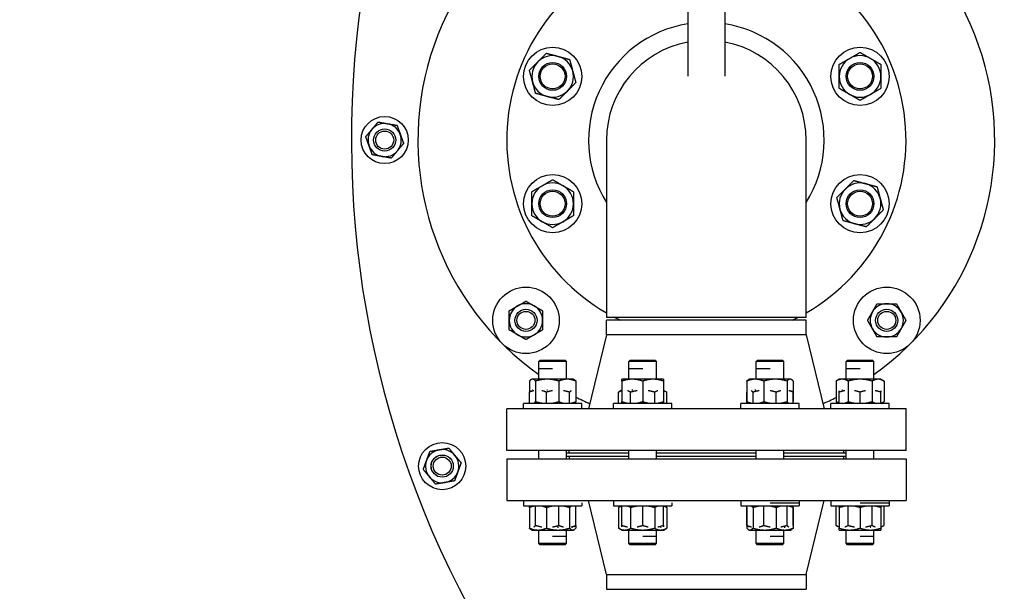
# Model space of a CAD drawing. Header units: inches. Extents: x 24 to 1128, y -69 to 748.
# Tile 104 of 256: x 152 to 174, y 217 to 230. Entities that reach past the tile are written whole.
import ezdxf

# ---------------------------------------------------------------- set-up
doc = ezdxf.new("R2010")
doc.units = ezdxf.units.IN
doc.header["$LTSCALE"] = 32
doc.header["$MEASUREMENT"] = 0
doc.layers.add('Dimension (ANSI)', color=7, linetype='Continuous', lineweight=25)
doc.layers.add('Visible (ANSI)', color=7, linetype='Continuous', lineweight=30)
doc.styles.add('Note Text (ANSI)', font='tahoma.ttf')
doc.dimstyles.new('SB Fraction-16 (ANSI)', dxfattribs={"dimscale": 32, "dimtxt": 0.125, "dimasz": 0.098425, "dimexe": 0.125, "dimexo": 0.0625, "dimgap": 0.031496, "dimtad": 0, "dimtih": 1, "dimtoh": 1, "dimdec": 4, "dimrnd": 1e-08, "dimzin": 0, "dimdsep": 46, "dimlunit": 5, "dimtxsty": 'Note Text (ANSI)', "dimcen": 0.09, "dimdle": 0.393701, "dimclrd": 256, "dimclre": 256, "dimclrt": 256, "dimadec": 0, "dimazin": 3, "dimtfac": 0.96, "dimtofl": 0, "dimtmove": 0, "dimatfit": 3, "dimfxl": 1, "dimfrac": 2, "dimtolj": 1, "dimtzin": 12, "dimlwd": -1, "dimlwe": -1, "dimarcsym": 0})

# ---------------------------------------------------------------- blocks, each defined once
blk = doc.blocks.new('*D15')
at = {"layer": 'Defpoints', "color": 0, "transparency": 16777216}
for p in [(162.29, 468.984), (60.65, 162.272), (120.165, 162.272)]:
    blk.add_point(p, dxfattribs=at)
at = {"layer": 'Dimension (ANSI)', "transparency": 16777216}
for p, q in [((160.29, 468.984), (56.65, 468.984)), ((60.65, 465.834), (60.65, 319.161)), ((60.65, 165.422), (60.65, 312.095)), ((118.165, 162.272), (56.65, 162.272))]:
    blk.add_line(p, q, dxfattribs=at)
for points in [[(60.125, 465.834), (61.175, 465.834), (60.65, 468.984)], [(60.125, 165.422), (61.175, 165.422), (60.65, 162.272)]]:
    blk.add_solid(points, dxfattribs=at)
at = {"layer": 'Dimension (ANSI)', "transparency": 16777216, "insert": (48.447, 318.153), "char_height": 4, "attachment_point": 1, "style": 'Note Text (ANSI)'}
blk.add_mtext('\\A1;306 11/16', dxfattribs=at)

msp = doc.modelspace()

# ---------------------------------------------------------------- linework, layer by layer
at = {"layer": 'Visible (ANSI)'}
for p, q in [((166.99537, 230.48367), (166.99537, 228.48397)), ((167.83537, 230.48367), (167.83537, 228.48397)), ((165.16537, 227.04617), (165.16537, 223.04617)), ((169.66537, 223.04617), (169.66537, 227.04617)), ((169.66537, 223.04617), (165.16537, 223.04617)), ((169.66537, 222.98367), (165.16537, 222.98367)), ((165.16537, 222.657), (165.16537, 222.98367)), ((169.66537, 222.657), (169.66537, 222.98367)), ((165.16537, 222.657), (164.76037, 220.98367)), ((169.66537, 222.657), (165.16537, 222.657)), ((169.66537, 222.657), (170.07037, 220.98367)), ((163.66962, 222.08367), (163.63832, 222.05237)), ((164.26332, 222.05237), (163.63832, 222.05237)), ((163.63832, 221.88966), (163.63832, 222.05237)), ((163.66962, 222.08367), (164.23202, 222.08367)), ((164.23202, 222.08367), (164.26332, 222.05237)), ((164.26332, 221.65267), (164.26332, 222.05237)), ((165.69911, 222.08367), (165.66781, 222.05237)), ((166.29281, 222.05237), (165.66781, 222.05237)), ((165.66781, 221.88966), (165.66781, 222.05237)), ((165.69911, 222.08367), (166.26151, 222.08367)), ((166.26151, 222.08367), (166.29281, 222.05237)), ((166.29281, 221.65267), (166.29281, 222.05237)), ((168.56923, 222.08367), (168.53793, 222.05237)), ((169.16293, 222.05237), (168.53793, 222.05237)), ((168.53793, 221.88966), (168.53793, 222.05237)), ((168.56923, 222.08367), (169.13163, 222.08367)), ((169.13163, 222.08367), (169.16293, 222.05237)), ((169.16293, 221.65267), (169.16293, 222.05237)), ((170.59872, 222.08367), (170.56742, 222.05237)), ((171.19242, 222.05237), (170.56742, 222.05237)), ((170.56742, 221.88966), (170.56742, 222.05237)), ((170.59872, 222.08367), (171.16112, 222.08367)), ((171.16112, 222.08367), (171.19242, 222.05237)), ((171.19242, 221.65267), (171.19242, 222.05237)), ((163.63832, 221.88966), (163.63803, 221.88937)), ((163.95067, 221.88937), (163.63803, 221.88937)), ((163.63803, 221.65267), (163.63803, 221.88937)), ((165.66781, 221.88966), (165.66751, 221.88937)), ((165.98016, 221.88937), (165.66751, 221.88937)), ((165.66751, 221.65267), (165.66751, 221.88937)), ((168.53793, 221.88966), (168.53764, 221.88937)), ((168.85028, 221.88937), (168.53764, 221.88937)), ((168.53764, 221.65267), (168.53764, 221.88937)), ((170.56742, 221.88966), (170.56712, 221.88937)), ((170.87977, 221.88937), (170.56712, 221.88937)), ((170.56712, 221.65267), (170.56712, 221.88937)), ((163.428, 221.6108), (163.428, 221.36063)), ((163.48207, 221.65267), (163.46554, 221.64312)), ((163.49804, 221.65267), (163.48207, 221.65267)), ((163.8295, 221.65267), (163.49804, 221.65267)), ((163.56809, 221.6108), (163.56809, 221.14754)), ((164.28228, 221.65267), (163.8295, 221.65267)), ((164.09091, 221.6108), (164.09091, 221.14754)), ((164.41957, 221.65267), (164.28228, 221.65267)), ((164.41957, 221.65267), (164.43611, 221.64312)), ((164.47364, 221.6108), (164.47364, 221.14754)), ((165.74593, 221.65267), (165.51156, 221.65267)), ((165.51156, 221.6108), (165.51156, 221.14754)), ((166.21468, 221.65267), (165.74593, 221.65267)), ((165.98031, 221.6108), (165.98031, 221.14754)), ((166.44906, 221.65267), (166.21468, 221.65267)), ((166.44906, 221.6108), (166.44906, 221.14754)), ((168.32761, 221.6108), (168.32761, 221.14754)), ((168.38168, 221.65267), (168.36515, 221.64312)), ((168.51898, 221.65267), (168.38168, 221.65267)), ((168.97175, 221.65267), (168.51898, 221.65267)), ((168.71034, 221.6108), (168.71034, 221.14754)), ((169.30321, 221.65267), (168.97175, 221.65267)), ((169.23317, 221.6108), (169.23317, 221.14754)), ((169.31918, 221.65267), (169.30321, 221.65267)), ((169.31918, 221.65267), (169.33572, 221.64312)), ((169.37326, 221.6108), (169.37326, 221.14754)), ((170.41117, 221.65267), (170.33865, 221.6108)), ((170.33865, 221.6108), (170.33865, 221.14754)), ((170.47397, 221.65267), (170.41117, 221.65267)), ((170.87992, 221.65267), (170.47397, 221.65267)), ((170.60928, 221.6108), (170.60928, 221.14754)), ((171.28587, 221.65267), (170.87992, 221.65267)), ((171.15055, 221.6108), (171.15055, 221.14754)), ((171.34867, 221.65267), (171.28587, 221.65267)), ((171.34867, 221.65267), (171.42118, 221.6108)), ((171.42118, 221.6108), (171.42118, 221.14754)), ((163.4277, 221.10567), (163.4277, 221.3603)), ((163.46554, 221.39279), (163.46524, 221.39262)), ((163.50226, 221.40217), (163.49379, 221.40217)), ((163.81044, 221.10567), (163.81044, 221.3603)), ((163.8374, 221.40217), (163.82105, 221.40217)), ((164.33326, 221.10567), (164.33326, 221.3603)), ((165.51126, 221.40217), (165.43875, 221.3603)), ((165.43875, 221.10567), (165.43875, 221.3603)), ((165.51156, 221.40217), (165.51126, 221.40217)), ((165.70938, 221.10567), (165.70938, 221.3603)), ((165.7559, 221.40217), (165.73552, 221.40217)), ((166.25064, 221.10567), (166.25064, 221.3603)), ((166.44906, 221.402), (166.52128, 221.3603)), ((166.52128, 221.10567), (166.52128, 221.3603)), ((168.32731, 221.10567), (168.32731, 221.3603)), ((168.4674, 221.10567), (168.4674, 221.3603)), ((168.52872, 221.40217), (168.50894, 221.40217)), ((168.99023, 221.10567), (168.99023, 221.3603)), ((169.37296, 221.10567), (169.37296, 221.3603)), ((170.41087, 221.10567), (170.41087, 221.3603)), ((170.48164, 221.40217), (170.46615, 221.40217)), ((170.87962, 221.10567), (170.87962, 221.3603)), ((171.34837, 221.10567), (171.34837, 221.3603)), ((164.60707, 221.10567), (163.29457, 221.10567)), ((163.29457, 220.98367), (163.29457, 221.10567)), ((164.43581, 221.11505), (164.43611, 221.11522)), ((164.47335, 221.10567), (164.47335, 221.14721)), ((164.60707, 220.98367), (164.60707, 221.10567)), ((166.63656, 221.10567), (165.32406, 221.10567)), ((165.32406, 220.98367), (165.32406, 221.10567)), ((166.63656, 220.98367), (166.63656, 221.10567)), ((169.50668, 221.10567), (168.19418, 221.10567)), ((168.19418, 220.98367), (168.19418, 221.10567)), ((169.50668, 220.98367), (169.50668, 221.10567)), ((171.53617, 221.10567), (170.22367, 221.10567)), ((170.22367, 220.98367), (170.22367, 221.10567)), ((170.41087, 221.10584), (170.33865, 221.14754)), ((171.34867, 221.10567), (171.42118, 221.14754)), ((171.53617, 220.98367), (171.53617, 221.10567)), ((171.91537, 220.98367), (162.91537, 220.98367)), ((162.91537, 220.04367), (162.91537, 220.98367)), ((171.91537, 220.04367), (171.91537, 220.98367)), ((171.91537, 220.04367), (162.91537, 220.04367)), ((163.63803, 219.86067), (163.63803, 220.04367)), ((164.26332, 219.86067), (164.26332, 220.04367)), ((165.66751, 219.98367), (164.26332, 219.98367)), ((164.26332, 219.92117), (165.66751, 219.92117)), ((164.32007, 219.92067), (165.66751, 219.92067)), ((164.32007, 219.92067), (164.32007, 219.86067)), ((164.32037, 219.98367), (164.32037, 220.04367)), ((165.66751, 219.86067), (165.66751, 220.04367)), ((166.29281, 219.86067), (166.29281, 220.04367)), ((168.53764, 219.98367), (166.29281, 219.98367)), ((166.29281, 219.92117), (168.53764, 219.92117)), ((166.29281, 219.92067), (168.53764, 219.92067)), ((168.53764, 219.86067), (168.53764, 220.04367)), ((169.16293, 219.86067), (169.16293, 220.04367)), ((170.56712, 219.98367), (169.16293, 219.98367)), ((169.16293, 219.92117), (170.56712, 219.92117)), ((169.16293, 219.92067), (170.51007, 219.92067)), ((170.51007, 219.92067), (170.51007, 219.86067)), ((170.51037, 219.98367), (170.51037, 220.04367)), ((170.56712, 219.86067), (170.56712, 220.04367)), ((171.19242, 219.86067), (171.19242, 220.04367)), ((162.91507, 219.86067), (171.91507, 219.86067)), ((162.91507, 219.86067), (162.91507, 218.92067)), ((171.91507, 219.86067), (171.91507, 218.92067)), ((162.91507, 218.92067), (171.91507, 218.92067)), ((163.29428, 218.92067), (163.29428, 218.79867)), ((164.60678, 218.86167), (164.60678, 218.79867)), ((165.16507, 217.24734), (164.76007, 218.92067)), ((165.32376, 218.92067), (165.32376, 218.79867)), ((166.63626, 218.86167), (166.63626, 218.79867)), ((168.19389, 218.92067), (168.19389, 218.79867)), ((168.85028, 218.86167), (169.50668, 218.86167)), ((169.50639, 218.86167), (169.50639, 218.79867)), ((169.50668, 218.92067), (169.50668, 218.86167)), ((169.66507, 217.24734), (170.07007, 218.92067)), ((170.22337, 218.92067), (170.22337, 218.79867)), ((170.87977, 218.86167), (171.53617, 218.86167)), ((171.53587, 218.86167), (171.53587, 218.79867)), ((171.53617, 218.92067), (171.53617, 218.86167)), ((163.29428, 218.79867), (164.60678, 218.79867)), ((163.4277, 218.7568), (163.4277, 218.29354)), ((163.428, 218.75713), (163.428, 218.79867)), ((163.46554, 218.78929), (163.46524, 218.78912)), ((163.56809, 218.35654), (163.56809, 218.79867)), ((163.81044, 218.7568), (163.81044, 218.29354)), ((164.09091, 218.35654), (164.09091, 218.79867)), ((164.33326, 218.7568), (164.33326, 218.29354)), ((164.47364, 218.35654), (164.47364, 218.79867)), ((165.32376, 218.79867), (166.63626, 218.79867)), ((165.51126, 218.79867), (165.43875, 218.7568)), ((165.43875, 218.7568), (165.43875, 218.29354)), ((165.51156, 218.35654), (165.51156, 218.79867)), ((165.70938, 218.7568), (165.70938, 218.29354)), ((165.98031, 218.35654), (165.98031, 218.79867)), ((166.25064, 218.7568), (166.25064, 218.29354)), ((166.44906, 218.35654), (166.44906, 218.79867)), ((166.44906, 218.7985), (166.52128, 218.7568)), ((166.52128, 218.7568), (166.52128, 218.29354)), ((168.19389, 218.79867), (169.50639, 218.79867)), ((168.32731, 218.7568), (168.32731, 218.29354)), ((168.32761, 218.35654), (168.32761, 218.79867)), ((168.4674, 218.7568), (168.4674, 218.29354)), ((168.71034, 218.35654), (168.71034, 218.79867)), ((168.99023, 218.7568), (168.99023, 218.29354)), ((169.23317, 218.35654), (169.23317, 218.79867)), ((169.37296, 218.7568), (169.37296, 218.29354)), ((169.37326, 218.35654), (169.37326, 218.79867)), ((170.22337, 218.79867), (171.53587, 218.79867)), ((170.33865, 218.35654), (170.33865, 218.79867)), ((170.41087, 218.7568), (170.41087, 218.29354)), ((170.60928, 218.35654), (170.60928, 218.79867)), ((170.87962, 218.7568), (170.87962, 218.29354)), ((171.15055, 218.35654), (171.15055, 218.79867)), ((171.34837, 218.7568), (171.34837, 218.29354)), ((171.42118, 218.35654), (171.42118, 218.79867)), ((163.48178, 218.25167), (163.46524, 218.26122)), ((163.48178, 218.25167), (163.61907, 218.25167)), ((163.61907, 218.25167), (164.07185, 218.25167)), ((163.63803, 217.95197), (163.63803, 218.25167)), ((164.06395, 218.31467), (164.0803, 218.31467)), ((164.07185, 218.25167), (164.4033, 218.25167)), ((164.26332, 218.11497), (164.26332, 218.25167)), ((164.39909, 218.31467), (164.40755, 218.31467)), ((164.4033, 218.25167), (164.41928, 218.25167)), ((164.41928, 218.25167), (164.43581, 218.26122)), ((164.43581, 218.32405), (164.43611, 218.32422)), ((164.47335, 218.35621), (164.47335, 218.29354)), ((165.51126, 218.25167), (165.43875, 218.29354)), ((165.51126, 218.25167), (165.57406, 218.25167)), ((165.57406, 218.25167), (165.98001, 218.25167)), ((165.66751, 217.95197), (165.66751, 218.25167)), ((165.98001, 218.25167), (166.38596, 218.25167)), ((166.29281, 218.11497), (166.29281, 218.25167)), ((166.37829, 218.31467), (166.39378, 218.31467)), ((166.38596, 218.25167), (166.44876, 218.25167)), ((166.44876, 218.25167), (166.52128, 218.29354)), ((168.38139, 218.25167), (168.36485, 218.26122)), ((168.38139, 218.25167), (168.39736, 218.25167)), ((168.39736, 218.25167), (168.72882, 218.25167)), ((168.53764, 217.95197), (168.53764, 218.25167)), ((168.72882, 218.25167), (169.18159, 218.25167)), ((169.16293, 218.11497), (169.16293, 218.25167)), ((169.17185, 218.31467), (169.19163, 218.31467)), ((169.18159, 218.25167), (169.31889, 218.25167)), ((169.31889, 218.25167), (169.33542, 218.26122)), ((170.41087, 218.31484), (170.33865, 218.35654)), ((170.41087, 218.25167), (170.64525, 218.25167)), ((170.56712, 217.95197), (170.56712, 218.25167)), ((170.64525, 218.25167), (171.114, 218.25167)), ((171.10403, 218.31467), (171.12441, 218.31467)), ((171.114, 218.25167), (171.34837, 218.25167)), ((171.19242, 218.11497), (171.19242, 218.25167)), ((171.34837, 218.31467), (171.34867, 218.31467)), ((171.34867, 218.31467), (171.42118, 218.35654)), ((163.63803, 217.95197), (164.26303, 217.95197)), ((163.66933, 217.92067), (163.63803, 217.95197)), ((164.23173, 217.92067), (163.66933, 217.92067)), ((163.95067, 218.11497), (164.26332, 218.11497)), ((164.23173, 217.92067), (164.26303, 217.95197)), ((164.26303, 218.11467), (164.26332, 218.11497)), ((164.26303, 217.95197), (164.26303, 218.11467)), ((165.66751, 217.95197), (166.29251, 217.95197)), ((165.69881, 217.92067), (165.66751, 217.95197)), ((166.26121, 217.92067), (165.69881, 217.92067)), ((165.98016, 218.11497), (166.29281, 218.11497)), ((166.26121, 217.92067), (166.29251, 217.95197)), ((166.29251, 218.11467), (166.29281, 218.11497)), ((166.29251, 217.95197), (166.29251, 218.11467)), ((168.53764, 217.95197), (169.16264, 217.95197)), ((168.56894, 217.92067), (168.53764, 217.95197)), ((169.13134, 217.92067), (168.56894, 217.92067)), ((168.85028, 218.11497), (169.16293, 218.11497)), ((169.13134, 217.92067), (169.16264, 217.95197)), ((169.16264, 218.11467), (169.16293, 218.11497)), ((169.16264, 217.95197), (169.16264, 218.11467)), ((170.56712, 217.95197), (171.19212, 217.95197)), ((170.59842, 217.92067), (170.56712, 217.95197)), ((171.16082, 217.92067), (170.59842, 217.92067)), ((170.87977, 218.11497), (171.19242, 218.11497)), ((171.16082, 217.92067), (171.19212, 217.95197)), ((171.19212, 218.11467), (171.19242, 218.11497)), ((171.19212, 217.95197), (171.19212, 218.11467)), ((165.16507, 217.24734), (169.66507, 217.24734)), ((165.16507, 217.24734), (165.16507, 216.92067)), ((169.66507, 217.24734), (169.66507, 216.92067)), ((165.16507, 216.92067), (169.66507, 216.92067))]:
    msp.add_line(p, q, dxfattribs=at)
for centre, radius in [((163.95082, 228.48123), 0.65625), ((170.87992, 228.48123), 0.65625), ((163.95082, 228.48123), 0.31271), ((163.95082, 228.48123), 0.3125), ((170.87992, 228.48123), 0.31271), ((170.87992, 228.48123), 0.3125), ((163.95082, 228.48123), 0.2812), ((170.87992, 228.48123), 0.2812), ((160.16537, 227.04617), 0.53125), ((160.16537, 227.04617), 0.25014), ((160.16537, 227.04617), 0.25), ((160.16537, 227.04617), 0.20281), ((163.95082, 225.61111), 0.65625), ((170.87992, 225.61111), 0.65625), ((163.95082, 225.61111), 0.31271), ((163.95082, 225.61111), 0.3125), ((170.87992, 225.61111), 0.31271), ((170.87992, 225.61111), 0.3125), ((163.95082, 225.61111), 0.2812), ((170.87992, 225.61111), 0.2812), ((163.34951, 222.98031), 0.75), ((171.48123, 222.98031), 0.75), ((163.34951, 222.98031), 0.25014), ((163.34951, 222.98031), 0.25), ((163.34951, 222.98031), 0.20281), ((171.48123, 222.98031), 0.25014), ((171.48123, 222.98031), 0.25), ((171.48123, 222.98031), 0.20281), ((161.46198, 219.69274), 0.53125), ((161.46198, 219.69274), 0.25014), ((161.46198, 219.69274), 0.25), ((161.46198, 219.69274), 0.20281)]:
    msp.add_circle(centre, radius, dxfattribs=at)
for centre, radius, start, end in [((181.66537, 227.04617), 22.25, 64.010766, 222.13328), ((167.41537, 227.04617), 6.5, 95.918499, 234.469956), ((167.41537, 227.04617), 6.5, 305.526846, 84.081501), ((167.41537, 227.04617), 4.5, 108.363804, 240), ((167.41537, 227.04617), 4.5, 300, 71.636196), ((167.41537, 227.04617), 2.655, 99.101974, 212.063786), ((167.41537, 227.04617), 2.655, 327.936214, 80.898026), ((167.41537, 227.04617), 2.25, 100.758318, 180), ((167.41537, 227.04617), 2.25, 0, 79.241682), ((163.95082, 228.48123), 0.46875, 135, 195), ((163.95082, 228.48123), 0.46875, 75, 135), ((163.95082, 228.48123), 0.46875, 15, 75), ((170.87992, 228.48123), 0.46875, 120, 180), ((170.87992, 228.48123), 0.46875, 60, 120), ((170.87992, 228.48123), 0.46875, 0, 60), ((163.95082, 228.48123), 0.46875, 315, 15), ((163.95082, 228.48123), 0.46875, 195, 255), ((170.87992, 228.48123), 0.46875, 180, 240), ((170.87992, 228.48123), 0.46875, 300, 0), ((163.95082, 228.48123), 0.46875, 255, 315), ((170.87992, 228.48123), 0.46875, 240, 300), ((160.16537, 227.04617), 0.375, 140, 200), ((160.16537, 227.04617), 0.375, 80, 140), ((160.16537, 227.04617), 0.375, 20, 80), ((160.16537, 227.04617), 0.375, 320, 20), ((160.16537, 227.04617), 0.375, 200, 260), ((160.16537, 227.04617), 0.375, 260, 320), ((163.95082, 225.61111), 0.46875, 120, 180), ((163.95082, 225.61111), 0.46875, 60, 120), ((163.95082, 225.61111), 0.46875, 0, 60), ((170.87992, 225.61111), 0.46875, 135, 195), ((170.87992, 225.61111), 0.46875, 75, 135), ((170.87992, 225.61111), 0.46875, 15, 75), ((170.87992, 225.61111), 0.46875, 315, 15), ((163.95082, 225.61111), 0.46875, 180, 240), ((163.95082, 225.61111), 0.46875, 300, 0), ((170.87992, 225.61111), 0.46875, 195, 255), ((170.87992, 225.61111), 0.46875, 255, 315), ((163.95082, 225.61111), 0.46875, 240, 300), ((163.34951, 222.98031), 0.375, 120, 180), ((163.34951, 222.98031), 0.375, 60, 120), ((163.34951, 222.98031), 0.375, 0, 60), ((171.48123, 222.98031), 0.375, 90, 150), ((171.48123, 222.98031), 0.375, 30, 90), ((167.41537, 227.04617), 4.5, 242.733956, 244.525631), ((167.41537, 227.04617), 4.5, 295.474369, 297.266044), ((171.48123, 222.98031), 0.375, 150, 210), ((171.48123, 222.98031), 0.375, 330, 30), ((163.34951, 222.98031), 0.375, 180, 240), ((163.34951, 222.98031), 0.375, 300, 0), ((163.34951, 222.98031), 0.375, 240, 300), ((171.48123, 222.98031), 0.375, 210, 270), ((171.48123, 222.98031), 0.375, 270, 330), ((167.41537, 227.04617), 6.5, 243.091104, 246.16467), ((167.41537, 227.04617), 6.5, 293.83533, 296.726731), ((161.46198, 219.69274), 0.375, 100, 160), ((161.46198, 219.69274), 0.375, 40, 100), ((161.46198, 219.69274), 0.375, 340, 40), ((161.46198, 219.69274), 0.375, 160, 220), ((161.46198, 219.69274), 0.375, 280, 340), ((161.46198, 219.69274), 0.375, 220, 280)]:
    msp.add_arc(centre, radius, start, end, dxfattribs=at)
for points, weights in [([(170.64554, 228.88718), (170.75432, 228.94998), (170.87992, 229.0225)], [1, 1.0379548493, 1]), ([(170.87992, 229.0225), (171.00552, 228.94998), (171.11429, 228.88718)], [1, 1.0379548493, 1]), ([(163.428, 228.62132), (163.53055, 228.72388), (163.61936, 228.81269)], [1, 1.0379548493, 1]), ([(163.61936, 228.81269), (163.70818, 228.9015), (163.81073, 229.00406)], [1, 1.0379548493, 1]), ([(163.81073, 229.00406), (163.95082, 228.96652), (164.07214, 228.93401)], [1, 1.0379548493, 1]), ([(164.07214, 228.93401), (164.19346, 228.9015), (164.33355, 228.86397)], [1, 1.0379548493, 1]), ([(164.33355, 228.86397), (164.37109, 228.72388), (164.4036, 228.60255)], [1, 1.0379548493, 1]), ([(170.41117, 228.75187), (170.53677, 228.82438), (170.64554, 228.88718)], [1, 1.0379548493, 1]), ([(171.11429, 228.88718), (171.22307, 228.82438), (171.34867, 228.75187)], [1, 1.0379548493, 1]), ([(163.49804, 228.35991), (163.46554, 228.48123), (163.428, 228.62132)], [1, 1.0379548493, 1]), ([(164.4036, 228.60255), (164.43611, 228.48123), (164.47364, 228.34114)], [1, 1.0379548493, 1]), ([(170.41117, 228.48123), (170.41117, 228.60683), (170.41117, 228.75187)], [1, 1.0379548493, 1]), ([(171.34867, 228.75187), (171.34867, 228.60683), (171.34867, 228.48123)], [1, 1.0379548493, 1]), ([(163.56809, 228.0985), (163.53055, 228.23859), (163.49804, 228.35991)], [1, 1.0379548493, 1]), ([(170.41117, 228.2106), (170.41117, 228.35563), (170.41117, 228.48123)], [1, 1.0379548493, 1]), ([(171.34867, 228.48123), (171.34867, 228.35563), (171.34867, 228.2106)], [1, 1.0379548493, 1]), ([(164.28228, 228.14978), (164.19346, 228.06096), (164.09091, 227.95841)], [1, 1.0379548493, 1]), ([(164.47364, 228.34114), (164.37109, 228.23859), (164.28228, 228.14978)], [1, 1.0379548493, 1]), ([(170.64554, 228.07528), (170.53677, 228.13808), (170.41117, 228.2106)], [1, 1.0379548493, 1]), ([(171.34867, 228.2106), (171.22307, 228.13808), (171.11429, 228.07528)], [1, 1.0379548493, 1]), ([(163.8295, 228.02845), (163.70818, 228.06096), (163.56809, 228.0985)], [1, 1.0379548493, 1]), ([(164.09091, 227.95841), (163.95082, 227.99595), (163.8295, 228.02845)], [1, 1.0379548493, 1]), ([(170.87992, 227.93997), (170.75432, 228.01248), (170.64554, 228.07528)], [1, 1.0379548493, 1]), ([(171.11429, 228.07528), (171.00552, 228.01248), (170.87992, 227.93997)], [1, 1.0379548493, 1]), ([(159.73894, 227.12136), (159.81351, 227.21024), (159.8781, 227.28721)], [1, 1.0379548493, 1]), ([(159.8781, 227.28721), (159.94269, 227.36419), (160.01727, 227.45307)], [1, 1.0379548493, 1]), ([(160.01727, 227.45307), (160.13153, 227.43292), (160.23049, 227.41547)], [1, 1.0379548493, 1]), ([(160.23049, 227.41547), (160.32944, 227.39802), (160.4437, 227.37788)], [1, 1.0379548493, 1]), ([(160.4437, 227.37788), (160.48339, 227.26885), (160.51775, 227.17443)], [1, 1.0379548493, 1]), ([(159.81298, 226.91791), (159.77862, 227.01233), (159.73894, 227.12136)], [1, 1.0379548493, 1]), ([(160.51775, 227.17443), (160.55212, 227.08001), (160.5918, 226.97098)], [1, 1.0379548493, 1]), ([(159.88703, 226.71446), (159.84735, 226.82349), (159.81298, 226.91791)], [1, 1.0379548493, 1]), ([(160.45264, 226.80512), (160.38805, 226.72815), (160.31347, 226.63927)], [1, 1.0379548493, 1]), ([(160.5918, 226.97098), (160.51722, 226.8821), (160.45264, 226.80512)], [1, 1.0379548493, 1]), ([(160.10025, 226.67687), (160.0013, 226.69431), (159.88703, 226.71446)], [1, 1.0379548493, 1]), ([(160.31347, 226.63927), (160.19921, 226.65942), (160.10025, 226.67687)], [1, 1.0379548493, 1]), ([(163.71645, 226.01706), (163.82522, 226.07986), (163.95082, 226.15237)], [1, 1.0379548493, 1]), ([(163.95082, 226.15237), (164.07642, 226.07986), (164.1852, 226.01706)], [1, 1.0379548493, 1]), ([(170.54846, 225.94256), (170.63727, 226.03138), (170.73983, 226.13393)], [1, 1.0379548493, 1]), ([(170.73983, 226.13393), (170.87992, 226.09639), (171.00124, 226.06388)], [1, 1.0379548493, 1]), ([(163.48207, 225.88174), (163.60767, 225.95426), (163.71645, 226.01706)], [1, 1.0379548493, 1]), ([(164.1852, 226.01706), (164.29397, 225.95426), (164.41957, 225.88174)], [1, 1.0379548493, 1]), ([(170.35709, 225.7512), (170.45965, 225.85375), (170.54846, 225.94256)], [1, 1.0379548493, 1]), ([(171.00124, 226.06388), (171.12256, 226.03138), (171.26265, 225.99384)], [1, 1.0379548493, 1]), ([(171.26265, 225.99384), (171.30019, 225.85375), (171.3327, 225.73243)], [1, 1.0379548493, 1]), ([(163.48207, 225.61111), (163.48207, 225.73671), (163.48207, 225.88174)], [1, 1.0379548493, 1]), ([(164.41957, 225.88174), (164.41957, 225.73671), (164.41957, 225.61111)], [1, 1.0379548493, 1]), ([(170.42714, 225.48979), (170.39463, 225.61111), (170.35709, 225.7512)], [1, 1.0379548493, 1]), ([(171.3327, 225.73243), (171.3652, 225.61111), (171.40274, 225.47102)], [1, 1.0379548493, 1]), ([(163.48207, 225.34047), (163.48207, 225.48551), (163.48207, 225.61111)], [1, 1.0379548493, 1]), ([(164.41957, 225.61111), (164.41957, 225.48551), (164.41957, 225.34047)], [1, 1.0379548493, 1]), ([(170.49718, 225.22837), (170.45965, 225.36846), (170.42714, 225.48979)], [1, 1.0379548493, 1]), ([(171.40274, 225.47102), (171.30019, 225.36846), (171.21137, 225.27965)], [1, 1.0379548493, 1]), ([(163.71645, 225.20516), (163.60767, 225.26796), (163.48207, 225.34047)], [1, 1.0379548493, 1]), ([(164.41957, 225.34047), (164.29397, 225.26796), (164.1852, 225.20516)], [1, 1.0379548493, 1]), ([(171.21137, 225.27965), (171.12256, 225.19084), (171.02001, 225.08828)], [1, 1.0379548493, 1]), ([(163.95082, 225.06984), (163.82522, 225.14236), (163.71645, 225.20516)], [1, 1.0379548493, 1]), ([(164.1852, 225.20516), (164.07642, 225.14236), (163.95082, 225.06984)], [1, 1.0379548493, 1]), ([(170.7586, 225.15833), (170.63727, 225.19084), (170.49718, 225.22837)], [1, 1.0379548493, 1]), ([(171.02001, 225.08828), (170.87992, 225.12582), (170.7586, 225.15833)], [1, 1.0379548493, 1]), ([(162.97451, 223.19681), (163.07499, 223.25482), (163.16201, 223.30507)], [1, 1.0379548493, 1]), ([(163.16201, 223.30507), (163.24902, 223.35531), (163.34951, 223.41332)], [1, 1.0379548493, 1]), ([(163.34951, 223.41332), (163.44999, 223.35531), (163.53701, 223.30507)], [1, 1.0379548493, 1]), ([(163.53701, 223.30507), (163.62402, 223.25482), (163.72451, 223.19681)], [1, 1.0379548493, 1]), ([(171.15647, 223.16781), (171.20671, 223.25482), (171.26473, 223.35531)], [1, 1.0379548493, 1]), ([(171.26473, 223.35531), (171.38075, 223.35531), (171.48123, 223.35531)], [1, 1.0379548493, 1]), ([(171.48123, 223.35531), (171.58171, 223.35531), (171.69774, 223.35531)], [1, 1.0379548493, 1]), ([(171.69774, 223.35531), (171.75575, 223.25482), (171.80599, 223.16781)], [1, 1.0379548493, 1]), ([(162.97451, 222.98031), (162.97451, 223.08079), (162.97451, 223.19681)], [1, 1.0379548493, 1]), ([(163.72451, 223.19681), (163.72451, 223.08079), (163.72451, 222.98031)], [1, 1.0379548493, 1]), ([(171.04822, 222.98031), (171.10623, 223.08079), (171.15647, 223.16781)], [1, 1.0379548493, 1]), ([(171.80599, 223.16781), (171.85623, 223.08079), (171.91425, 222.98031)], [1, 1.0379548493, 1]), ([(162.97451, 222.7638), (162.97451, 222.87982), (162.97451, 222.98031)], [1, 1.0379548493, 1]), ([(163.72451, 222.98031), (163.72451, 222.87982), (163.72451, 222.7638)], [1, 1.0379548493, 1]), ([(171.15647, 222.79281), (171.10623, 222.87982), (171.04822, 222.98031)], [1, 1.0379548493, 1]), ([(171.91425, 222.98031), (171.85623, 222.87982), (171.80599, 222.79281)], [1, 1.0379548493, 1]), ([(163.16201, 222.65555), (163.07499, 222.70579), (162.97451, 222.7638)], [1, 1.0379548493, 1]), ([(163.34951, 222.54729), (163.24902, 222.60531), (163.16201, 222.65555)], [1, 1.0379548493, 1]), ([(163.53701, 222.65555), (163.44999, 222.60531), (163.34951, 222.54729)], [1, 1.0379548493, 1]), ([(163.72451, 222.7638), (163.62402, 222.70579), (163.53701, 222.65555)], [1, 1.0379548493, 1]), ([(171.26473, 222.60531), (171.20671, 222.70579), (171.15647, 222.79281)], [1, 1.0379548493, 1]), ([(171.48123, 222.60531), (171.38075, 222.60531), (171.26473, 222.60531)], [1, 1.0379548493, 1]), ([(171.69774, 222.60531), (171.58171, 222.60531), (171.48123, 222.60531)], [1, 1.0379548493, 1]), ([(171.80599, 222.79281), (171.75575, 222.70579), (171.69774, 222.60531)], [1, 1.0379548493, 1]), ([(163.49804, 221.65267), (163.46554, 221.65267), (163.428, 221.6108)], [1, 1.0379548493, 1]), ([(163.56809, 221.6108), (163.53055, 221.65267), (163.49804, 221.65267)], [1, 1.0379548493, 1]), ([(163.8295, 221.65267), (163.70818, 221.65267), (163.56809, 221.6108)], [1, 1.0379548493, 1]), ([(164.09091, 221.6108), (163.95082, 221.65267), (163.8295, 221.65267)], [1, 1.0379548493, 1]), ([(164.28228, 221.65267), (164.19346, 221.65267), (164.09091, 221.6108)], [1, 1.0379548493, 1]), ([(164.47364, 221.6108), (164.37109, 221.65267), (164.28228, 221.65267)], [1, 1.0379548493, 1]), ([(164.43611, 221.64312), (164.45385, 221.63288), (164.47364, 221.6108)], [1.01895290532, 1.01965956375, 1]), ([(165.51156, 221.6108), (165.51156, 221.65267), (165.51156, 221.65267)], [1, 1.0379548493, 1]), ([(165.74593, 221.65267), (165.63716, 221.65267), (165.51156, 221.6108)], [1, 1.0379548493, 1]), ([(165.98031, 221.6108), (165.85471, 221.65267), (165.74593, 221.65267)], [1, 1.0379548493, 1]), ([(166.21468, 221.65267), (166.10591, 221.65267), (165.98031, 221.6108)], [1, 1.0379548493, 1]), ([(166.44906, 221.6108), (166.32346, 221.65267), (166.21468, 221.65267)], [1, 1.0379548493, 1]), ([(166.44906, 221.65267), (166.44906, 221.65267), (166.44906, 221.6108)], [1, 1.0379548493, 1]), ([(168.51898, 221.65267), (168.43016, 221.65267), (168.32761, 221.6108)], [1, 1.0379548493, 1]), ([(168.32761, 221.6108), (168.3474, 221.63288), (168.36515, 221.64312)], [1, 1.01965956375, 1.01895290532]), ([(168.71034, 221.6108), (168.60779, 221.65267), (168.51898, 221.65267)], [1, 1.0379548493, 1]), ([(168.97175, 221.65267), (168.85043, 221.65267), (168.71034, 221.6108)], [1, 1.0379548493, 1]), ([(169.23317, 221.6108), (169.09308, 221.65267), (168.97175, 221.65267)], [1, 1.0379548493, 1]), ([(169.30321, 221.65267), (169.2707, 221.65267), (169.23317, 221.6108)], [1, 1.0379548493, 1]), ([(169.37326, 221.6108), (169.33572, 221.65267), (169.30321, 221.65267)], [1, 1.0379548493, 1]), ([(170.47397, 221.65267), (170.41117, 221.65267), (170.33865, 221.6108)], [1, 1.0379548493, 1]), ([(170.60928, 221.6108), (170.53677, 221.65267), (170.47397, 221.65267)], [1, 1.0379548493, 1]), ([(170.87992, 221.65267), (170.75432, 221.65267), (170.60928, 221.6108)], [1, 1.0379548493, 1]), ([(171.15055, 221.6108), (171.00552, 221.65267), (170.87992, 221.65267)], [1, 1.0379548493, 1]), ([(171.28587, 221.65267), (171.22307, 221.65267), (171.15055, 221.6108)], [1, 1.0379548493, 1]), ([(171.42118, 221.6108), (171.34867, 221.65267), (171.28587, 221.65267)], [1, 1.0379548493, 1]), ([(163.53066, 221.39271), (163.482, 221.38247), (163.4277, 221.3603)], [1.01894667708, 1.01974130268, 1]), ([(163.4277, 221.3603), (163.4475, 221.38238), (163.46524, 221.39262)], [1, 1.01965956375, 1.01895290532]), ([(163.81044, 221.3603), (163.7563, 221.3824), (163.70777, 221.39265)], [1, 1.01968146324, 1.0189513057]), ([(163.95067, 221.39265), (163.88438, 221.3824), (163.81044, 221.3603)], [1.0189513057, 1.01968146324, 1]), ([(164.33326, 221.3603), (164.25961, 221.38231), (164.19357, 221.39256)], [1, 1.01959974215, 1.01895701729]), ([(164.37069, 221.39256), (164.35299, 221.38231), (164.33326, 221.3603)], [1.01895701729, 1.01959974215, 1]), ([(165.51156, 221.39271), (165.47714, 221.38247), (165.43875, 221.3603)], [1.01894644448, 1.01974418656, 1]), ([(165.70938, 221.3603), (165.67106, 221.38242), (165.63671, 221.39267)], [1, 1.0197018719, 1.01894976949]), ([(165.85471, 221.39267), (165.78601, 221.38242), (165.70938, 221.3603)], [1.01894976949, 1.0197018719, 1]), ([(166.25064, 221.3603), (166.17434, 221.38233), (166.10591, 221.39258)], [1, 1.01961726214, 1.01895585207]), ([(166.32301, 221.39258), (166.2888, 221.38233), (166.25064, 221.3603)], [1.01895585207, 1.01961726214, 1]), ([(166.52128, 221.3603), (166.4832, 221.38228), (166.44906, 221.39253)], [1, 1.01957496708, 1.01895860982]), ([(168.32761, 221.36063), (168.32746, 221.36047), (168.32731, 221.3603)], [1.00028674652, 1.00014391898, 1]), ([(168.4674, 221.3603), (168.44755, 221.38244), (168.42976, 221.39268)], [1, 1.01971939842, 1.01894841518]), ([(168.6079, 221.39268), (168.54149, 221.38244), (168.4674, 221.3603)], [1.01894841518, 1.01971939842, 1]), ([(168.99023, 221.3603), (168.91644, 221.38235), (168.85028, 221.3926)], [1, 1.01963766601, 1.01895445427]), ([(169.09267, 221.3926), (169.04424, 221.38235), (168.99023, 221.3603)], [1.01895445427, 1.01963766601, 1]), ([(169.37296, 221.3603), (169.31911, 221.38229), (169.27081, 221.39254)], [1, 1.01957784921, 1.01895842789]), ([(169.33557, 221.39254), (169.35325, 221.38229), (169.37296, 221.3603)], [1.01895842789, 1.01957784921, 1]), ([(170.41087, 221.3603), (170.41087, 221.38246), (170.41087, 221.3927)], [1, 1.01973284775, 1.01894735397]), ([(170.53692, 221.3927), (170.47734, 221.38246), (170.41087, 221.3603)], [1.01894735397, 1.01973284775, 1]), ([(170.87962, 221.3603), (170.8134, 221.38238), (170.75402, 221.39262)], [1, 1.01965956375, 1.01895290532]), ([(171.00522, 221.39262), (170.94585, 221.38238), (170.87962, 221.3603)], [1.01895290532, 1.01965956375, 1]), ([(171.34837, 221.3603), (171.28239, 221.3823), (171.22321, 221.39255)], [1, 1.01958629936, 1.01895788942]), ([(171.34837, 221.39255), (171.34837, 221.3823), (171.34837, 221.3603)], [1.01895788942, 1.01958629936, 1]), ([(163.53066, 221.11528), (163.54836, 221.12553), (163.56809, 221.14754)], [1.01895701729, 1.01959974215, 1]), ([(163.56809, 221.14754), (163.64173, 221.12553), (163.70777, 221.11528)], [1, 1.01959974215, 1.01895701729]), ([(163.95067, 221.11519), (164.01697, 221.12544), (164.09091, 221.14754)], [1.0189513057, 1.01968146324, 1]), ([(164.09091, 221.14754), (164.14504, 221.12544), (164.19357, 221.11519)], [1, 1.01968146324, 1.0189513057]), ([(164.37069, 221.11513), (164.41935, 221.12537), (164.47364, 221.14754)], [1.01894667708, 1.01974130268, 1]), ([(164.47364, 221.14754), (164.45385, 221.12546), (164.43611, 221.11522)], [1, 1.01965956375, 1.01895290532]), ([(165.51156, 221.14754), (165.57754, 221.12554), (165.63671, 221.11529)], [1, 1.01958629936, 1.01895788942]), ([(165.51156, 221.11529), (165.51156, 221.12554), (165.51156, 221.14754)], [1.01895788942, 1.01958629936, 1]), ([(165.85471, 221.11522), (165.91408, 221.12546), (165.98031, 221.14754)], [1.01895290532, 1.01965956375, 1]), ([(165.98031, 221.14754), (166.04653, 221.12546), (166.10591, 221.11522)], [1, 1.01965956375, 1.01895290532]), ([(166.32301, 221.11514), (166.38259, 221.12538), (166.44906, 221.14754)], [1.01894735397, 1.01973284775, 1]), ([(166.44906, 221.14754), (166.44906, 221.12538), (166.44906, 221.11514)], [1, 1.01973284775, 1.01894735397]), ([(168.32761, 221.14754), (168.38146, 221.12555), (168.42976, 221.1153)], [1, 1.01957784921, 1.01895842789]), ([(168.365, 221.1153), (168.34732, 221.12555), (168.32761, 221.14754)], [1.01895842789, 1.01957784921, 1]), ([(168.6079, 221.11524), (168.65633, 221.12549), (168.71034, 221.14754)], [1.01895445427, 1.01963766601, 1]), ([(168.71034, 221.14754), (168.78413, 221.12549), (168.85028, 221.11524)], [1, 1.01963766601, 1.01895445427]), ([(169.09267, 221.11515), (169.15908, 221.1254), (169.23317, 221.14754)], [1.01894841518, 1.01971939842, 1]), ([(169.23317, 221.14754), (169.25302, 221.1254), (169.27081, 221.11515)], [1, 1.01971939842, 1.01894841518]), ([(169.37296, 221.14721), (169.37311, 221.14737), (169.37326, 221.14754)], [1.00028674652, 1.00014391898, 1]), ([(170.33865, 221.14754), (170.37673, 221.12555), (170.41087, 221.1153)], [1, 1.01957496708, 1.01895860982]), ([(170.53692, 221.11526), (170.57113, 221.12551), (170.60928, 221.14754)], [1.01895585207, 1.01961726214, 1]), ([(170.60928, 221.14754), (170.68559, 221.12551), (170.75402, 221.11526)], [1, 1.01961726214, 1.01895585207]), ([(171.00522, 221.11517), (171.07392, 221.12541), (171.15055, 221.14754)], [1.01894976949, 1.0197018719, 1]), ([(171.15055, 221.14754), (171.18887, 221.12541), (171.22321, 221.11517)], [1, 1.0197018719, 1.01894976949]), ([(171.34837, 221.11513), (171.38279, 221.12537), (171.42118, 221.14754)], [1.01894644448, 1.01974418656, 1]), ([(161.10959, 219.82099), (161.14396, 219.91542), (161.18364, 220.02444)], [1, 1.0379548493, 1]), ([(161.18364, 220.02444), (161.29791, 220.04459), (161.39686, 220.06204)], [1, 1.0379548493, 1]), ([(161.39686, 220.06204), (161.49581, 220.07949), (161.61008, 220.09964)], [1, 1.0379548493, 1]), ([(161.61008, 220.09964), (161.68466, 220.01075), (161.74924, 219.93378)], [1, 1.0379548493, 1]), ([(161.74924, 219.93378), (161.81383, 219.85681), (161.88841, 219.76793)], [1, 1.0379548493, 1]), ([(161.03554, 219.61754), (161.07523, 219.72657), (161.10959, 219.82099)], [1, 1.0379548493, 1]), ([(161.88841, 219.76793), (161.84873, 219.6589), (161.81436, 219.56448)], [1, 1.0379548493, 1]), ([(161.17471, 219.45169), (161.11012, 219.52866), (161.03554, 219.61754)], [1, 1.0379548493, 1]), ([(161.81436, 219.56448), (161.78, 219.47006), (161.74031, 219.36103)], [1, 1.0379548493, 1]), ([(161.31388, 219.28584), (161.2393, 219.37472), (161.17471, 219.45169)], [1, 1.0379548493, 1]), ([(161.5271, 219.32343), (161.42814, 219.30599), (161.31388, 219.28584)], [1, 1.0379548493, 1]), ([(161.74031, 219.36103), (161.62605, 219.34088), (161.5271, 219.32343)], [1, 1.0379548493, 1]), ([(163.53066, 218.78921), (163.482, 218.77897), (163.4277, 218.7568)], [1.01894667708, 1.01974130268, 1]), ([(163.4277, 218.7568), (163.4475, 218.77888), (163.46524, 218.78912)], [1, 1.01965956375, 1.01895290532]), ([(163.81044, 218.7568), (163.7563, 218.7789), (163.70777, 218.78915)], [1, 1.01968146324, 1.0189513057]), ([(163.95067, 218.78915), (163.88438, 218.7789), (163.81044, 218.7568)], [1.0189513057, 1.01968146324, 1]), ([(164.33326, 218.7568), (164.25961, 218.77881), (164.19357, 218.78906)], [1, 1.01959974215, 1.01895701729]), ([(164.37069, 218.78906), (164.35299, 218.77881), (164.33326, 218.7568)], [1.01895701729, 1.01959974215, 1]), ([(165.51156, 218.78921), (165.47714, 218.77897), (165.43875, 218.7568)], [1.01894644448, 1.01974418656, 1]), ([(165.70938, 218.7568), (165.67106, 218.77892), (165.63671, 218.78917)], [1, 1.0197018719, 1.01894976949]), ([(165.85471, 218.78917), (165.78601, 218.77892), (165.70938, 218.7568)], [1.01894976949, 1.0197018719, 1]), ([(166.25064, 218.7568), (166.17434, 218.77883), (166.10591, 218.78908)], [1, 1.01961726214, 1.01895585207]), ([(166.32301, 218.78908), (166.2888, 218.77883), (166.25064, 218.7568)], [1.01895585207, 1.01961726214, 1]), ([(166.52128, 218.7568), (166.4832, 218.77878), (166.44906, 218.78903)], [1, 1.01957496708, 1.01895860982]), ([(168.32761, 218.75713), (168.32746, 218.75697), (168.32731, 218.7568)], [1.00028674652, 1.00014391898, 1]), ([(168.4674, 218.7568), (168.44755, 218.77894), (168.42976, 218.78918)], [1, 1.01971939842, 1.01894841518]), ([(168.6079, 218.78918), (168.54149, 218.77894), (168.4674, 218.7568)], [1.01894841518, 1.01971939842, 1]), ([(168.99023, 218.7568), (168.91644, 218.77885), (168.85028, 218.7891)], [1, 1.01963766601, 1.01895445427]), ([(169.09267, 218.7891), (169.04424, 218.77885), (168.99023, 218.7568)], [1.01895445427, 1.01963766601, 1]), ([(169.37296, 218.7568), (169.31911, 218.77879), (169.27081, 218.78904)], [1, 1.01957784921, 1.01895842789]), ([(169.33557, 218.78904), (169.35325, 218.77879), (169.37296, 218.7568)], [1.01895842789, 1.01957784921, 1]), ([(170.53692, 218.7892), (170.47734, 218.77896), (170.41087, 218.7568)], [1.01894735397, 1.01973284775, 1]), ([(170.41087, 218.7568), (170.41087, 218.77896), (170.41087, 218.7892)], [1, 1.01973284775, 1.01894735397]), ([(170.87962, 218.7568), (170.8134, 218.77888), (170.75402, 218.78912)], [1, 1.01965956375, 1.01895290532]), ([(171.00522, 218.78912), (170.94585, 218.77888), (170.87962, 218.7568)], [1.01895290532, 1.01965956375, 1]), ([(171.34837, 218.7568), (171.28239, 218.7788), (171.22321, 218.78905)], [1, 1.01958629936, 1.01895788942]), ([(171.34837, 218.78905), (171.34837, 218.7788), (171.34837, 218.7568)], [1.01895788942, 1.01958629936, 1]), ([(163.46524, 218.26122), (163.4475, 218.27146), (163.4277, 218.29354)], [1.01895290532, 1.01965956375, 1]), ([(163.4277, 218.29354), (163.53026, 218.25167), (163.61907, 218.25167)], [1, 1.0379548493, 1]), ([(163.53066, 218.32428), (163.54836, 218.33453), (163.56809, 218.35654)], [1.01895701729, 1.01959974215, 1]), ([(163.56809, 218.35654), (163.64173, 218.33453), (163.70777, 218.32428)], [1, 1.01959974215, 1.01895701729]), ([(163.61907, 218.25167), (163.70788, 218.25167), (163.81044, 218.29354)], [1, 1.0379548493, 1]), ([(163.81044, 218.29354), (163.95053, 218.25167), (164.07185, 218.25167)], [1, 1.0379548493, 1]), ([(163.95067, 218.32419), (164.01697, 218.33444), (164.09091, 218.35654)], [1.0189513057, 1.01968146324, 1]), ([(164.07185, 218.25167), (164.19317, 218.25167), (164.33326, 218.29354)], [1, 1.0379548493, 1]), ([(164.09091, 218.35654), (164.14504, 218.33444), (164.19357, 218.32419)], [1, 1.01968146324, 1.0189513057]), ([(164.33326, 218.29354), (164.3708, 218.25167), (164.4033, 218.25167)], [1, 1.0379548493, 1]), ([(164.37069, 218.32413), (164.41935, 218.33437), (164.47364, 218.35654)], [1.01894667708, 1.01974130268, 1]), ([(164.4033, 218.25167), (164.43581, 218.25167), (164.47335, 218.29354)], [1, 1.0379548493, 1]), ([(164.47364, 218.35654), (164.45385, 218.33446), (164.43611, 218.32422)], [1, 1.01965956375, 1.01895290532]), ([(165.43875, 218.29354), (165.51126, 218.25167), (165.57406, 218.25167)], [1, 1.0379548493, 1]), ([(165.51156, 218.32429), (165.51156, 218.33454), (165.51156, 218.35654)], [1.01895788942, 1.01958629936, 1]), ([(165.51156, 218.35654), (165.57754, 218.33454), (165.63671, 218.32429)], [1, 1.01958629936, 1.01895788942]), ([(165.57406, 218.25167), (165.63686, 218.25167), (165.70938, 218.29354)], [1, 1.0379548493, 1]), ([(165.70938, 218.29354), (165.85441, 218.25167), (165.98001, 218.25167)], [1, 1.0379548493, 1]), ([(165.85471, 218.32422), (165.91408, 218.33446), (165.98031, 218.35654)], [1.01895290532, 1.01965956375, 1]), ([(165.98001, 218.25167), (166.10561, 218.25167), (166.25064, 218.29354)], [1, 1.0379548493, 1]), ([(165.98031, 218.35654), (166.04653, 218.33446), (166.10591, 218.32422)], [1, 1.01965956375, 1.01895290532]), ([(166.25064, 218.29354), (166.32316, 218.25167), (166.38596, 218.25167)], [1, 1.0379548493, 1]), ([(166.32301, 218.32414), (166.38259, 218.33438), (166.44906, 218.35654)], [1.01894735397, 1.01973284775, 1]), ([(166.38596, 218.25167), (166.44876, 218.25167), (166.52128, 218.29354)], [1, 1.0379548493, 1]), ([(166.44906, 218.35654), (166.44906, 218.33438), (166.44906, 218.32414)], [1, 1.01973284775, 1.01894735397]), ([(168.32731, 218.29354), (168.36485, 218.25167), (168.39736, 218.25167)], [1, 1.0379548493, 1]), ([(168.365, 218.3243), (168.34732, 218.33455), (168.32761, 218.35654)], [1.01895842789, 1.01957784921, 1]), ([(168.32761, 218.35654), (168.38146, 218.33455), (168.42976, 218.3243)], [1, 1.01957784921, 1.01895842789]), ([(168.39736, 218.25167), (168.42987, 218.25167), (168.4674, 218.29354)], [1, 1.0379548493, 1]), ([(168.4674, 218.29354), (168.60749, 218.25167), (168.72882, 218.25167)], [1, 1.0379548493, 1]), ([(168.6079, 218.32424), (168.65633, 218.33449), (168.71034, 218.35654)], [1.01895445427, 1.01963766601, 1]), ([(168.71034, 218.35654), (168.78413, 218.33449), (168.85028, 218.32424)], [1, 1.01963766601, 1.01895445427]), ([(168.72882, 218.25167), (168.85014, 218.25167), (168.99023, 218.29354)], [1, 1.0379548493, 1]), ([(168.99023, 218.29354), (169.09278, 218.25167), (169.18159, 218.25167)], [1, 1.0379548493, 1]), ([(169.09267, 218.32415), (169.15908, 218.3344), (169.23317, 218.35654)], [1.01894841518, 1.01971939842, 1]), ([(169.18159, 218.25167), (169.27041, 218.25167), (169.37296, 218.29354)], [1, 1.0379548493, 1]), ([(169.23317, 218.35654), (169.25302, 218.3344), (169.27081, 218.32415)], [1, 1.01971939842, 1.01894841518]), ([(169.37296, 218.29354), (169.35317, 218.27146), (169.33542, 218.26122)], [1, 1.01965956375, 1.01895290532]), ([(169.37296, 218.35621), (169.37311, 218.35637), (169.37326, 218.35654)], [1.00028674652, 1.00014391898, 1]), ([(170.33865, 218.35654), (170.37673, 218.33455), (170.41087, 218.3243)], [1, 1.01957496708, 1.01895860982]), ([(170.41087, 218.29354), (170.53647, 218.25167), (170.64525, 218.25167)], [1, 1.0379548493, 1]), ([(170.41087, 218.25167), (170.41087, 218.25167), (170.41087, 218.29354)], [1, 1.0379548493, 1]), ([(170.53692, 218.32426), (170.57113, 218.33451), (170.60928, 218.35654)], [1.01895585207, 1.01961726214, 1]), ([(170.60928, 218.35654), (170.68559, 218.33451), (170.75402, 218.32426)], [1, 1.01961726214, 1.01895585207]), ([(170.64525, 218.25167), (170.75402, 218.25167), (170.87962, 218.29354)], [1, 1.0379548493, 1]), ([(170.87962, 218.29354), (171.00522, 218.25167), (171.114, 218.25167)], [1, 1.0379548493, 1]), ([(171.00522, 218.32417), (171.07392, 218.33441), (171.15055, 218.35654)], [1.01894976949, 1.0197018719, 1]), ([(171.114, 218.25167), (171.22277, 218.25167), (171.34837, 218.29354)], [1, 1.0379548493, 1]), ([(171.15055, 218.35654), (171.18887, 218.33441), (171.22321, 218.32417)], [1, 1.0197018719, 1.01894976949]), ([(171.34837, 218.32413), (171.38279, 218.33437), (171.42118, 218.35654)], [1.01894644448, 1.01974418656, 1]), ([(171.34837, 218.29354), (171.34837, 218.25167), (171.34837, 218.25167)], [1, 1.0379548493, 1])]:
    msp.add_rational_spline(points, weights, degree=2, dxfattribs=at)

# ---------------------------------------------------------------- dimensions: what is measured, and where the dimension line sits
at = {"layer": 'Dimension (ANSI)'}
dim = msp.add_linear_dim(base=(60.64998, 162.27197), p1=(162.29037, 468.98367), p2=(120.16537, 162.27197), angle=270, dimstyle='SB Fraction-16 (ANSI)', override={"dimgap": 0.031496, "dimdec": 4, "dimtol": 0, "dimlim": 0, "dimtp": 0, "dimtm": 0, "dimtdec": 2, "dimatfit": 1}, dxfattribs=at)
dim.commit()
dim.dimension.update_dxf_attribs({"geometry": '*D15', "text_midpoint": (60.64998, 315.62782), "dimtype": 160})

doc.saveas('drawing.dxf')
